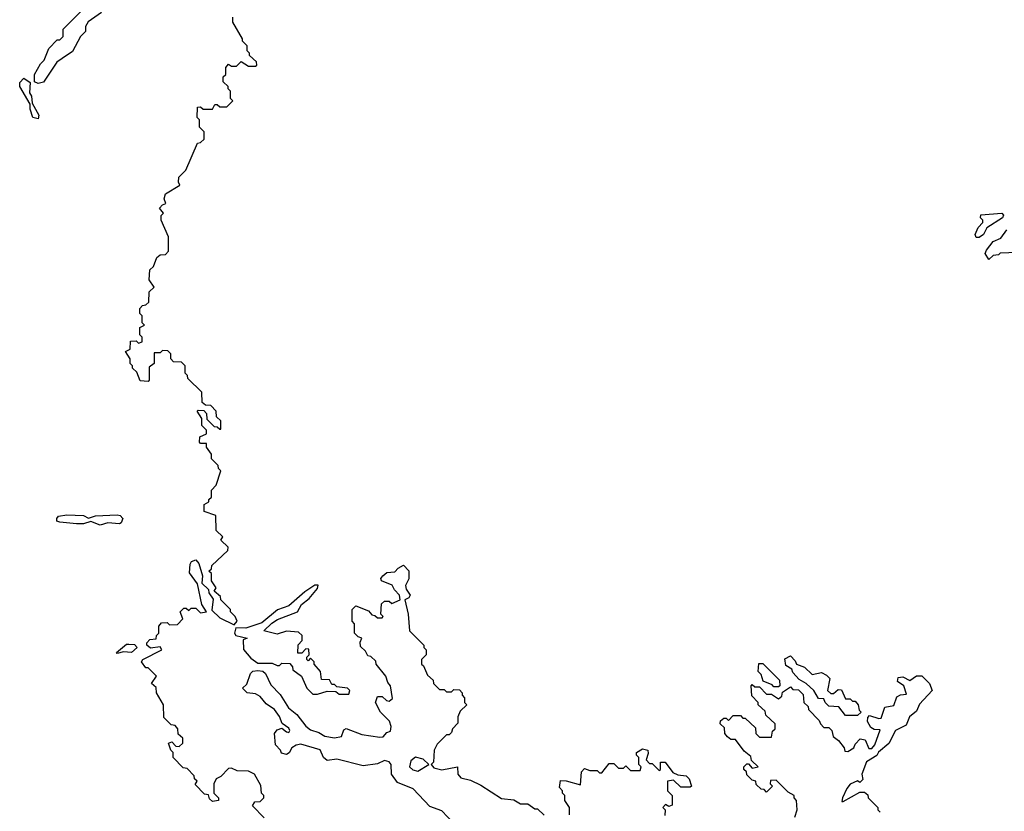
# Model space of a CAD drawing. Extents: x 2737310 to 2869991, y 870230 to 1012730.
# Tile 117 of 256: x 2839258 to 2843380, y 917139 to 920455. Entities that reach past the tile are written whole.
import ezdxf

# ---------------------------------------------------------------- set-up
doc = ezdxf.new("R2010")
doc.units = 0

msp = doc.modelspace()

# ---------------------------------------------------------------- linework, layer by layer
at = {"layer": '0CON02XD'}
for points in [[(2839600, 920485), (2839543.6, 920446.4), (2839533.6, 920426.4), (2839532.5, 920405), (2839512.5, 920385), (2839478.3, 920321.7), (2839435, 920292.5), (2839413.6, 920276.4), (2839357, 920193), (2839335, 920187.5), (2839320, 920195), (2839320, 920225), (2839345, 920270), (2839360, 920285), (2839380, 920335), (2839415, 920370), (2839425, 920370), (2839440, 920385), (2839440, 920415), (2839525, 920500)], [(2839977.5, 918185), (2839995, 918192.5), (2840007, 918177), (2840022.5, 918125), (2840020, 918095), (2840048.3, 918068.3), (2840050, 918055), (2840067.5, 918027.5), (2840061.7, 917981.7), (2840095, 917950), (2840155, 917920), (2840167.5, 917935), (2840160, 917955), (2840140, 917975), (2840140, 917985), (2840100, 918025), (2840098.3, 918038.3), (2840071.7, 918061.7), (2840080, 918075), (2840060, 918105), (2840060, 918135), (2840050, 918145), (2840060, 918155), (2840061.7, 918168.3), (2840128.3, 918231.7), (2840130, 918245), (2840100, 918275), (2840108.3, 918288.3), (2840080, 918315), (2840078.3, 918378.3), (2840030, 918395), (2840030, 918425), (2840050, 918435), (2840050, 918445), (2840060, 918455), (2840060, 918485), (2840080, 918505), (2840100, 918565), (2840090, 918575), (2840088.3, 918588.3), (2840060, 918615), (2840060, 918635), (2840040, 918665), (2840040, 918680), (2840015, 918680), (2840010, 918685), (2840011.7, 918708.3), (2840040, 918720), (2840040, 918735), (2840020, 918755), (2840020, 918785), (2840000, 918815), (2840005, 918820), (2840028.3, 918818.3), (2840040, 918805), (2840041.7, 918781.7), (2840071.7, 918751.7), (2840085, 918750), (2840095, 918740), (2840100, 918740), (2840100, 918775), (2840081.7, 918791.7), (2840080, 918815), (2840058.3, 918838.3), (2840035, 918840), (2840021.7, 918851.7), (2840020, 918895), (2839961.7, 918951.7), (2839960, 918965), (2839950, 918975), (2839950, 919005), (2839935, 919020), (2839901.7, 919021.7), (2839890, 919035), (2839890, 919055), (2839878.3, 919068.3), (2839855, 919070), (2839845, 919060), (2839820, 919060), (2839820, 919015), (2839800, 919000), (2839800, 918945), (2839795, 918940), (2839761.7, 918941.7), (2839748.3, 918978.3), (2839730, 918995), (2839730, 919005), (2839720, 919015), (2839720, 919035), (2839700, 919065), (2839720, 919075), (2839721.7, 919108.3), (2839745, 919110), (2839755, 919100), (2839770, 919105), (2839770, 919125), (2839760, 919135), (2839760, 919165), (2839780, 919175), (2839770, 919185), (2839770, 919215), (2839760, 919225), (2839760, 919245), (2839771.7, 919258.3), (2839785, 919260), (2839798.3, 919271.7), (2839800, 919315), (2839820, 919335), (2839800, 919365), (2839803, 919407), (2839818.3, 919421.7), (2839831.7, 919458.3), (2839845, 919470), (2839868.3, 919471.7), (2839880, 919485), (2839880, 919545), (2839850, 919615), (2839850, 919635), (2839860, 919645), (2839842.5, 919665), (2839855, 919680), (2839870, 919685), (2839862.5, 919705), (2839867.5, 919725), (2839928.3, 919761.7), (2839922.5, 919775), (2839924.1, 919795.9), (2839952.5, 919825), (2840001.7, 919938.3), (2840015, 919940), (2840030, 919955), (2840030, 919985), (2840010, 920005), (2840010, 920035), (2840000, 920045), (2840001.7, 920088.3), (2840015, 920090), (2840025, 920080), (2840065, 920080), (2840075, 920100), (2840085, 920100), (2840095, 920090), (2840125, 920090), (2840150, 920115), (2840140, 920125), (2840140, 920155), (2840130, 920165), (2840130, 920175), (2840110, 920195), (2840110, 920215), (2840120, 920225), (2840120, 920255), (2840131.7, 920268.3), (2840145, 920260), (2840165, 920260), (2840185, 920280), (2840215, 920260), (2840245, 920260), (2840250, 920265), (2840248.3, 920278.3), (2840220, 920305), (2840220, 920315), (2840210, 920325), (2840210, 920345), (2840190, 920365), (2840190, 920375), (2840150, 920445), (2840150, 920465)], [(2839335, 920040), (2839312.5, 920045), (2839300.7, 920080.7), (2839301.7, 920101.7), (2839257.5, 920175), (2839258.3, 920191.7), (2839275, 920210), (2839301.7, 920191.7), (2839298.3, 920148.3), (2839307.5, 920135), (2839310, 920105), (2839337.5, 920055), (2839335, 920040)], [(2843262.5, 919542.5), (2843257.5, 919555), (2843270, 919585), (2843290, 919605), (2843290, 919615), (2843280, 919625), (2843281.7, 919638.3), (2843370, 919645), (2843376.7, 919636.7), (2843372.5, 919625), (2843307, 919583), (2843292.5, 919555), (2843275, 919543.3), (2843262.5, 919542.5)], [(2843435, 919480), (2843363, 919477), (2843355, 919470), (2843333, 919467), (2843315, 919450), (2843300, 919475), (2843305, 919490), (2843333.6, 919526.4), (2843365, 919540), (2843390, 919575)], [(2839595, 918338), (2839555, 918352.5), (2839525, 918343.3), (2839495, 918343.3), (2839425, 918350), (2839412.5, 918355), (2839412.5, 918365), (2839420, 918375), (2839455, 918381.2), (2839525, 918378), (2839545, 918367.5), (2839575, 918376.7), (2839665, 918381.2), (2839678.3, 918378.3), (2839690, 918365), (2839683, 918347), (2839675, 918343.3), (2839627, 918347), (2839595, 918338)], [(2840281.7, 917111.7), (2840231.7, 917161.7), (2840241.7, 917178.3), (2840265, 917180), (2840280, 917195), (2840280, 917205), (2840270, 917215), (2840267, 917247), (2840240, 917295), (2840215, 917307.5), (2840168.3, 917308.3), (2840145, 917320), (2840131.7, 917318.3), (2840100, 917285), (2840080, 917275), (2840070, 917255), (2840070, 917215), (2840090, 917195), (2840090, 917185), (2840065, 917180), (2840051.7, 917191.7), (2840048.3, 917208.3), (2840031.7, 917211.7), (2839991.7, 917251.7), (2840000, 917265), (2839990, 917275), (2839988.3, 917288.3), (2839958.3, 917318.3), (2839941.7, 917321.7), (2839900, 917365), (2839900, 917385), (2839890, 917395), (2839880, 917425), (2839895, 917430), (2839911.7, 917411.7), (2839925, 917410), (2839940, 917425), (2839940, 917445), (2839921.7, 917461.7), (2839920, 917485), (2839908.3, 917498.3), (2839891.7, 917501.7), (2839861.7, 917531.7), (2839860, 917585), (2839830, 917635), (2839828.3, 917658.3), (2839810, 917675), (2839830, 917705), (2839795, 917740), (2839785, 917740), (2839767.5, 917765), (2839772.5, 917775), (2839852.5, 917815), (2839845, 917827.5), (2839805, 917822.5), (2839790, 917835), (2839790, 917845), (2839801.7, 917858.3), (2839828.3, 917861.7), (2839830, 917875), (2839840, 917885), (2839840, 917915), (2839851.7, 917928.3), (2839875, 917930), (2839885, 917920), (2839918.3, 917921.7), (2839940, 917945), (2839930, 917975), (2839945, 917990), (2839955, 917990), (2839965, 917980), (2839975, 917990), (2839995, 917990), (2840015, 917970), (2840040, 917975), (2840020, 918005), (2840001.7, 918091.7), (2839968.3, 918138.3), (2839971.2, 918175), (2839977.5, 918185)], [(2840388.3, 917478.3), (2840385, 917487.5), (2840356.7, 917506.7), (2840345.7, 917535.7), (2840323.8, 917565), (2840289.2, 917589.2), (2840265, 917620), (2840245, 917631.2), (2840210, 917635), (2840190, 917655), (2840208.3, 917671.7), (2840223.8, 917716.2), (2840233.9, 917726.1), (2840255, 917728.6), (2840275, 917725.6), (2840286.4, 917716.4), (2840309.3, 917669.3), (2840348.3, 917628.3), (2840382.6, 917572.6), (2840418, 917545), (2840455.7, 917495.7), (2840475, 917480), (2840509.8, 917469.8), (2840535, 917453.8), (2840575, 917446.7), (2840605, 917452.5), (2840615, 917480), (2840625, 917486.7), (2840690.7, 917460.7), (2840765, 917450), (2840778.8, 917451.2), (2840795, 917470), (2840810, 917475), (2840812.5, 917495), (2840806.1, 917516.1), (2840768.8, 917555), (2840747.5, 917595), (2840755, 917620), (2840775, 917620), (2840793, 917603), (2840805, 917600), (2840818.3, 917611.7), (2840810, 917665), (2840798.3, 917678.3), (2840790, 917705), (2840750, 917755), (2840748.3, 917768.3), (2840727, 917787), (2840715, 917790), (2840705, 917810), (2840685, 917830), (2840682.5, 917847.5), (2840690, 917865), (2840675, 917870), (2840660, 917885), (2840660, 917925), (2840650, 917935), (2840650, 917985), (2840665, 918000), (2840718.3, 917978.3), (2840731.7, 917961.7), (2840745, 917960), (2840755, 917950), (2840775, 917950), (2840780, 917955), (2840770, 917965), (2840771.7, 918008.3), (2840785, 918020), (2840805, 918020), (2840815, 918010), (2840850, 918025), (2840847.5, 918045), (2840826.4, 918066.4), (2840816.4, 918086.4), (2840772.5, 918105), (2840770, 918115), (2840777.5, 918125), (2840795, 918140), (2840828.3, 918141.7), (2840841.7, 918158.3), (2840865, 918170), (2840887, 918147), (2840886.4, 918113.6), (2840872.5, 918085), (2840875, 918070), (2840892.5, 918045), (2840886.4, 918033.6), (2840870, 918025), (2840883.8, 917965), (2840890, 917895), (2840950, 917835), (2840950, 917825), (2840960, 917815), (2840960, 917795), (2840940, 917775), (2840940, 917755), (2840948.3, 917748.3), (2840965, 917710), (2840988.3, 917688.3), (2840990, 917675), (2841015, 917650), (2841035, 917650), (2841045, 917640), (2841065, 917640), (2841075, 917650), (2841098.3, 917648.3), (2841110, 917635), (2841110, 917625), (2841120, 917615), (2841120, 917595), (2841130, 917585), (2841101.7, 917558.3), (2841092.5, 917535), (2841091.7, 917508.3), (2841070, 917485), (2841065, 917470), (2841055, 917460), (2841045, 917460), (2841005, 917420), (2840992.5, 917395), (2840990, 917345), (2840980, 917335), (2840991.7, 917321.7), (2841025, 917312.5), (2841090, 917325), (2841092.5, 917295), (2841105, 917280), (2841145, 917270), (2841188.3, 917248.3), (2841275, 917192.5), (2841327, 917187), (2841355, 917170), (2841385, 917170), (2841415, 917150), (2841425, 917150), (2841453, 917123)], [(2840635, 917630), (2840640, 917645), (2840630, 917655), (2840585, 917660), (2840575, 917670), (2840565, 917670), (2840555, 917690), (2840521.7, 917691.7), (2840517.5, 917725), (2840490, 917755), (2840490, 917765), (2840475, 917780), (2840465, 917770), (2840460, 917775), (2840460, 917785), (2840470, 917795), (2840468.3, 917818.3), (2840455, 917820), (2840438.3, 917801.7), (2840421.7, 917801.7), (2840423, 917837), (2840440, 917855), (2840440, 917875), (2840425, 917890), (2840375, 917893.8), (2840335, 917881.2), (2840280, 917895), (2840312.5, 917927.5), (2840337.3, 917942.7), (2840420, 917975), (2840437.5, 918005), (2840469.2, 918030.8), (2840505, 918072.5), (2840506.7, 918086.7), (2840493.9, 918086.1), (2840451.7, 918058.3), (2840385, 918000), (2840336.4, 917983.6), (2840270.7, 917929.3), (2840205, 917906.2), (2840162.5, 917907.5), (2840157.5, 917885), (2840162.5, 917875), (2840210, 917865), (2840192.5, 917857.5), (2840195, 917817.5), (2840225, 917781.2), (2840255, 917760), (2840315, 917760), (2840335, 917750), (2840345, 917750), (2840355, 917760), (2840388.3, 917758.3), (2840400, 917745), (2840401.7, 917731.7), (2840437.5, 917705), (2840460, 917655), (2840485, 917630), (2840505, 917630), (2840545, 917642.5), (2840581.7, 917641.7), (2840595, 917630), (2840635, 917630)], [(2839665, 917800), (2839662.5, 917805), (2839705, 917840), (2839715, 917840), (2839737.5, 917837.5), (2839750, 917825), (2839725, 917803.8), (2839692.5, 917807.5), (2839665, 917800)], [(2842435, 917660), (2842415, 917660), (2842408.3, 917668.3), (2842370, 917685), (2842361.7, 917711.7), (2842350, 917725), (2842351.7, 917758.3), (2842368.3, 917758.3), (2842438.3, 917688.3), (2842440, 917665), (2842435, 917660)], [(2842765, 917540), (2842715, 917540), (2842687, 917577), (2842645, 917580), (2842630, 917595), (2842625, 917610), (2842601.7, 917611.7), (2842582.5, 917645), (2842550, 917675), (2842520.7, 917690.7), (2842495, 917720), (2842490, 917735), (2842465, 917750), (2842461.7, 917778.3), (2842485, 917790), (2842505, 917770), (2842510, 917755), (2842543.6, 917743.6), (2842575, 917712.5), (2842615, 917720), (2842635, 917710), (2842650, 917695), (2842640, 917645), (2842653, 917633), (2842665, 917632.5), (2842685, 917650), (2842698.3, 917648.3), (2842715, 917610), (2842735, 917610), (2842745, 917600), (2842755, 917600), (2842767.5, 917585), (2842772.5, 917562.5), (2842780, 917555), (2842765, 917540)], [(2842502.5, 917115), (2842512.5, 917145), (2842510, 917185), (2842500, 917195), (2842500, 917205), (2842475, 917220), (2842425, 917270), (2842401.7, 917268.3), (2842400, 917255), (2842410, 917245), (2842385, 917220), (2842375, 917230), (2842361.7, 917231.7), (2842341.7, 917251.7), (2842340, 917265), (2842325, 917270), (2842301.7, 917291.7), (2842300, 917305), (2842290, 917315), (2842290, 917325), (2842301.7, 917338.3), (2842308.3, 917338.3), (2842325, 917320), (2842350, 917325), (2842321.7, 917351.7), (2842318.3, 917368.3), (2842290.7, 917390.7), (2842255, 917440), (2842235, 917440), (2842220.7, 917450.7), (2842210, 917465), (2842208.3, 917488.3), (2842190, 917505), (2842191.7, 917518.3), (2842205, 917530), (2842215, 917530), (2842225, 917520), (2842245, 917540), (2842275, 917540), (2842285, 917530), (2842295, 917530), (2842338.3, 917488.3), (2842340, 917465), (2842355, 917450), (2842405, 917450), (2842410, 917475), (2842420, 917485), (2842420, 917505), (2842381.7, 917541.7), (2842378.3, 917558.3), (2842350, 917585), (2842350, 917595), (2842323, 917623), (2842320, 917665), (2842325, 917670), (2842335, 917660), (2842355, 917660), (2842385, 917630), (2842405, 917630), (2842435, 917610), (2842448.3, 917621.7), (2842451.7, 917638.3), (2842485, 917660), (2842495, 917650), (2842518.3, 917648.3), (2842538.3, 917628.3), (2842540, 917595), (2842558.3, 917578.3), (2842560, 917565), (2842605, 917520), (2842610, 917505), (2842625, 917490), (2842645, 917490), (2842658.3, 917478.3), (2842663, 917453), (2842686.4, 917436.4), (2842710, 917405), (2842711.7, 917391.7), (2842725, 917390), (2842750, 917405), (2842755, 917420), (2842777, 917443), (2842798, 917438), (2842813, 917403), (2842825, 917402.5), (2842837.5, 917417.5), (2842860, 917480), (2842835, 917482.5), (2842820.7, 917490.7), (2842807.5, 917515), (2842808.3, 917531.7), (2842815, 917540), (2842855, 917527.5), (2842865, 917530), (2842880, 917575), (2842917, 917583), (2842930.7, 917619.3), (2842945, 917627.5), (2842970, 917630), (2842960, 917665), (2842933.3, 917683.3), (2842935, 917700), (2842955, 917702.5), (2842985, 917687.5), (2843013, 917707), (2843035, 917706.7), (2843066.7, 917675), (2843077.5, 917645), (2843025, 917587.5), (2843011.7, 917558.3), (2842982.5, 917535), (2842969.3, 917500.7), (2842925, 917477.5), (2842896.2, 917423.8), (2842853.6, 917386.4), (2842846.7, 917373.3), (2842803.3, 917346.7), (2842783.3, 917295), (2842787, 917273), (2842775, 917260), (2842765, 917267.5), (2842735, 917252.5), (2842720, 917235), (2842702.5, 917195), (2842700, 917180), (2842705, 917180), (2842775, 917220), (2842795, 917220), (2842808.3, 917208.3), (2842810, 917195), (2842850, 917155), (2842850, 917145), (2842860, 917135)], [(2841095.7, 917065.7), (2841025, 917141.2), (2840975, 917160), (2840905, 917233.8), (2840839.7, 917259.7), (2840814, 917295), (2840813.3, 917335), (2840805, 917346.7), (2840785, 917352.5), (2840755, 917337.5), (2840695, 917330), (2840585, 917357.5), (2840545, 917352.5), (2840530, 917365), (2840516.1, 917396.1), (2840435, 917420), (2840415, 917416.7), (2840397.5, 917405), (2840386.4, 917383.6), (2840375, 917377.5), (2840353, 917383), (2840350, 917395), (2840328.3, 917418.3), (2840323.8, 917465), (2840335, 917480), (2840355, 917487.5), (2840375, 917472.5), (2840385, 917470), (2840388.3, 917478.3)], [(2841560, 917125), (2841560, 917155), (2841540, 917185), (2841540, 917205), (2841530, 917215), (2841530, 917225), (2841518.3, 917238.3), (2841521.7, 917268.3), (2841545, 917267.5), (2841605, 917250), (2841610, 917305), (2841621.7, 917318.3), (2841645, 917310), (2841675, 917310), (2841685, 917300), (2841695, 917300), (2841725, 917340), (2841745, 917340), (2841765, 917320), (2841785, 917320), (2841795, 917330), (2841815, 917310), (2841855, 917310), (2841860, 917325), (2841850, 917335), (2841850, 917365), (2841840, 917375), (2841840, 917385), (2841865, 917401.2), (2841887.5, 917395), (2841889.3, 917380.7), (2841880, 917355), (2841895, 917340), (2841905, 917340), (2841935, 917310), (2841940, 917315), (2841940, 917345), (2841960, 917345), (2841991.7, 917301.7), (2842012.5, 917292.5), (2842048.3, 917288.3), (2842060, 917275), (2842070, 917245), (2842065, 917240), (2842025, 917240), (2841995, 917270), (2841970, 917265), (2841970, 917225), (2841990, 917205), (2841990, 917165), (2841975, 917160), (2841961.7, 917168.3), (2841950, 917155), (2841960, 917145), (2841958.3, 917121.7)], [(2840925, 917307.5), (2840970, 917335), (2840947, 917357), (2840915, 917366.7), (2840895, 917350), (2840890, 917325), (2840903.3, 917313.3), (2840925, 917307.5)]]:
    msp.add_lwpolyline(points, dxfattribs=at)

doc.saveas('drawing.dxf')
